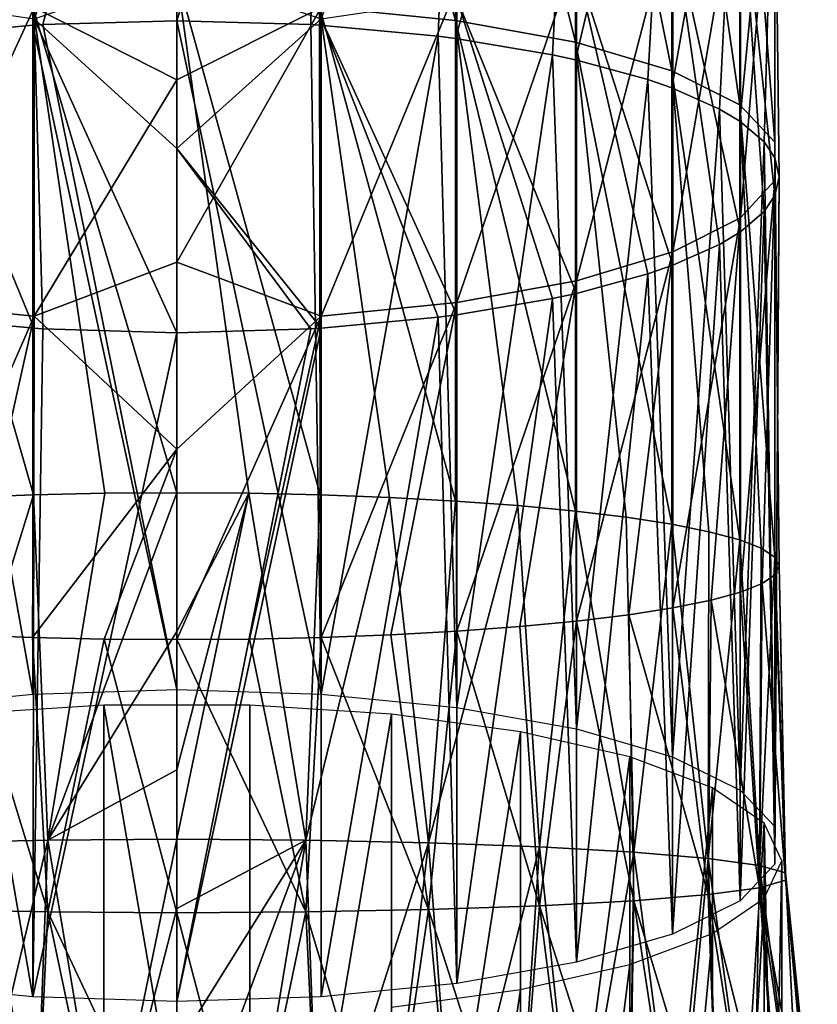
# Model space of a CAD drawing. Header units: millimetres. Extents: x -29 to 75, y -375 to 218.
# Tile 19 of 24: x -3 to 12, y 150 to 169. Entities that reach past the tile are written whole.
import ezdxf

# ---------------------------------------------------------------- set-up
doc = ezdxf.new("R2010")
doc.units = ezdxf.units.MM
doc.header["$LTSCALE"] = 33.374815
for name, color, linetype in [('32', 7, 'CONTINUOUS'), ('33', 7, 'CONTINUOUS'), ('37', 7, 'CONTINUOUS'), ('38', 7, 'CONTINUOUS'), ('40', 7, 'CONTINUOUS'), ('41', 7, 'CONTINUOUS'), ('42', 7, 'CONTINUOUS'), ('43', 7, 'CONTINUOUS')]:
    doc.layers.add(name, color=color, linetype=linetype)

msp = doc.modelspace()

# ---------------------------------------------------------------- linework, layer by layer
at = {"layer": '32', "color": 7, "linetype": 'CONTINUOUS', "true_color": 0xa2afbf}
for points in [[(11.55, 136.783, 114.926), (11.213, 136.066, 112.25), (11.55, 153.01, 110.578), (11.55, 136.783, 114.926)], [(11.55, 153.01, 110.578), (11.213, 136.066, 112.25), (11.214, 152.295, 107.908), (11.55, 153.01, 110.578)], [(11.214, 152.295, 107.908), (10.225, 135.393, 109.739), (10.227, 151.621, 105.393), (11.214, 152.295, 107.908)], [(11.213, 136.066, 112.25), (10.225, 135.393, 109.739), (11.214, 152.295, 107.908), (11.213, 136.066, 112.25)], [(10.227, 151.621, 105.393), (8.644, 134.801, 107.529), (8.645, 151.028, 103.18), (10.227, 151.621, 105.393)], [(10.225, 135.393, 109.739), (8.644, 134.801, 107.529), (10.227, 151.621, 105.393), (10.225, 135.393, 109.739)], [(8.645, 151.028, 103.18), (6.563, 134.323, 105.747), (6.561, 150.55, 101.396), (8.645, 151.028, 103.18)], [(8.644, 134.801, 107.529), (6.563, 134.323, 105.747), (8.645, 151.028, 103.18), (8.644, 134.801, 107.529)], [(6.561, 150.55, 101.396), (4.1, 133.988, 104.497), (4.096, 150.215, 100.146), (6.561, 150.55, 101.396)], [(6.563, 134.323, 105.747), (4.1, 133.988, 104.497), (6.561, 150.55, 101.396), (6.563, 134.323, 105.747)]]:
    msp.add_3dface(points, dxfattribs=at)
at = {"layer": '33', "color": 7, "linetype": 'CONTINUOUS', "true_color": 0xa2afbf}
for points in [[(-4.096, 155.805, 121.009), (-1.395, 139.75, 126), (-1.392, 155.978, 121.653), (-4.096, 155.805, 121.009)], [(-1.395, 139.75, 126), (1.395, 139.75, 126), (-1.392, 155.978, 121.653), (-1.395, 139.75, 126)], [(-1.392, 155.978, 121.653), (1.395, 139.75, 126), (1.392, 155.978, 121.653), (-1.392, 155.978, 121.653)], [(1.392, 155.978, 121.653), (1.395, 139.75, 126), (4.096, 155.805, 121.009), (1.392, 155.978, 121.653)], [(-4.1, 139.577, 125.355), (-1.395, 139.75, 126), (-4.096, 155.805, 121.009), (-4.1, 139.577, 125.355)], [(1.395, 139.75, 126), (4.1, 139.577, 125.355), (4.096, 155.805, 121.009), (1.395, 139.75, 126)], [(4.096, 155.805, 121.009), (4.1, 139.577, 125.355), (6.561, 155.47, 119.759), (4.096, 155.805, 121.009)], [(4.1, 139.577, 125.355), (6.563, 139.242, 124.104), (6.561, 155.47, 119.759), (4.1, 139.577, 125.355)], [(6.561, 155.47, 119.759), (6.563, 139.242, 124.104), (8.645, 154.993, 117.976), (6.561, 155.47, 119.759)], [(6.563, 139.242, 124.104), (8.644, 138.765, 122.323), (8.645, 154.993, 117.976), (6.563, 139.242, 124.104)], [(8.645, 154.993, 117.976), (8.644, 138.765, 122.323), (10.227, 154.399, 115.762), (8.645, 154.993, 117.976)], [(8.644, 138.765, 122.323), (10.225, 138.172, 120.112), (10.227, 154.399, 115.762), (8.644, 138.765, 122.323)], [(10.227, 154.399, 115.762), (10.225, 138.172, 120.112), (11.214, 153.726, 113.248), (10.227, 154.399, 115.762)], [(10.225, 138.172, 120.112), (11.213, 137.5, 117.601), (11.214, 153.726, 113.248), (10.225, 138.172, 120.112)], [(11.213, 137.5, 117.601), (11.55, 136.783, 114.926), (11.214, 153.726, 113.248), (11.213, 137.5, 117.601)], [(11.55, 136.783, 114.926), (11.55, 153.01, 110.578), (11.214, 153.726, 113.248), (11.55, 136.783, 114.926)]]:
    msp.add_3dface(points, dxfattribs=at)
at = {"layer": '37', "color": 7, "linetype": 'CONTINUOUS', "true_color": 0xa2afbf}
for points in [[(0, 156.276, 121.608), (2.752, 156.19, 121.285), (0, 169.037, 118.189), (0, 156.276, 121.608)], [(0, 169.037, 118.189), (2.752, 156.19, 121.285), (2.56, 168.962, 117.91), (0, 169.037, 118.189)], [(2.56, 168.962, 117.91), (2.752, 156.19, 121.285), (2.722, 168.952, 117.873), (2.56, 168.962, 117.91)], [(2.722, 168.952, 117.873), (2.752, 156.19, 121.285), (4.991, 168.742, 117.088), (2.722, 168.952, 117.873)], [(2.752, 156.19, 121.285), (5.344, 155.935, 120.336), (4.991, 168.742, 117.088), (2.752, 156.19, 121.285)], [(4.991, 168.742, 117.088), (5.344, 155.935, 120.336), (5.32, 168.699, 116.929), (4.991, 168.742, 117.088)], [(5.32, 168.699, 116.929), (5.344, 155.935, 120.336), (7.171, 168.387, 115.764), (5.32, 168.699, 116.929)], [(5.344, 155.935, 120.336), (7.626, 155.528, 118.815), (7.171, 168.387, 115.764), (5.344, 155.935, 120.336)], [(7.171, 168.387, 115.764), (7.626, 155.528, 118.815), (7.607, 168.293, 115.411), (7.171, 168.387, 115.764)], [(7.607, 168.293, 115.411), (7.626, 155.528, 118.815), (8.992, 167.916, 114.005), (7.607, 168.293, 115.411)], [(7.626, 155.528, 118.815), (9.464, 154.991, 116.81), (8.992, 167.916, 114.005), (7.626, 155.528, 118.815)], [(8.992, 167.916, 114.005), (9.464, 154.991, 116.81), (9.452, 167.756, 113.409), (8.992, 167.916, 114.005)], [(9.452, 167.756, 113.409), (9.464, 154.991, 116.81), (10.362, 167.352, 111.899), (9.452, 167.756, 113.409)], [(9.464, 154.991, 116.81), (10.753, 154.355, 114.439), (10.362, 167.352, 111.899), (9.464, 154.991, 116.81)], [(10.362, 167.352, 111.899), (10.753, 154.355, 114.439), (10.746, 167.121, 111.037), (10.362, 167.352, 111.899)], [(10.746, 167.121, 111.037), (10.753, 154.355, 114.439), (11.212, 166.723, 109.552), (10.746, 167.121, 111.037)], [(10.753, 154.355, 114.439), (11.416, 153.659, 111.839), (11.212, 166.723, 109.552), (10.753, 154.355, 114.439)], [(11.212, 166.723, 109.552), (11.416, 153.659, 111.839), (11.414, 166.424, 108.436), (11.212, 166.723, 109.552)], [(11.414, 166.424, 108.436), (11.416, 153.659, 111.839), (11.5, 166.061, 107.081), (11.414, 166.424, 108.436)], [(11.416, 153.659, 111.839), (11.416, 152.941, 109.161), (11.5, 166.061, 107.081), (11.416, 153.659, 111.839)], [(11.5, 166.061, 107.081), (11.416, 152.941, 109.161), (11.418, 165.705, 105.755), (11.5, 166.061, 107.081)], [(11.418, 165.705, 105.755), (11.416, 152.941, 109.161), (11.212, 165.398, 104.61), (11.418, 165.705, 105.755)], [(11.416, 152.941, 109.161), (10.753, 152.245, 106.561), (11.212, 165.398, 104.61), (11.416, 152.941, 109.161)], [(11.212, 165.398, 104.61), (10.753, 152.245, 106.561), (10.757, 165.008, 103.152), (11.212, 165.398, 104.61)], [(10.757, 165.008, 103.152), (10.753, 152.245, 106.561), (10.362, 164.769, 102.262), (10.757, 165.008, 103.152)], [(10.753, 152.245, 106.561), (9.464, 151.609, 104.19), (10.362, 164.769, 102.262), (10.753, 152.245, 106.561)], [(10.362, 164.769, 102.262), (9.464, 151.609, 104.19), (9.469, 164.372, 100.777), (10.362, 164.769, 102.262)], [(9.464, 151.609, 104.19), (7.626, 151.072, 102.185), (8.992, 164.205, 100.156), (9.464, 151.609, 104.19)], [(8.992, 164.205, 100.156), (7.626, 151.072, 102.185), (7.63, 163.834, 98.77), (8.992, 164.205, 100.156)], [(9.469, 164.372, 100.777), (9.464, 151.609, 104.19), (8.992, 164.205, 100.156), (9.469, 164.372, 100.777)], [(7.63, 163.834, 98.77), (7.626, 151.072, 102.185), (7.171, 163.734, 98.397), (7.63, 163.834, 98.77)], [(7.626, 151.072, 102.185), (5.344, 150.665, 100.664), (7.171, 163.734, 98.397), (7.626, 151.072, 102.185)], [(7.171, 163.734, 98.397), (5.344, 150.665, 100.664), (5.347, 163.425, 97.246), (7.171, 163.734, 98.397)], [(5.344, 150.665, 100.664), (2.752, 150.41, 99.715), (4.991, 163.379, 97.073), (5.344, 150.665, 100.664)], [(4.991, 163.379, 97.073), (2.752, 150.41, 99.715), (2.752, 163.171, 96.295), (4.991, 163.379, 97.073)], [(5.347, 163.425, 97.246), (5.344, 150.665, 100.664), (4.991, 163.379, 97.073), (5.347, 163.425, 97.246)], [(2.752, 150.41, 99.715), (0, 150.324, 99.392), (2.752, 163.171, 96.295), (2.752, 150.41, 99.715)], [(2.752, 163.171, 96.295), (0, 150.324, 99.392), (2.56, 163.159, 96.251), (2.752, 163.171, 96.295)], [(2.56, 163.159, 96.251), (0, 150.324, 99.392), (0, 163.084, 95.973), (2.56, 163.159, 96.251)]]:
    msp.add_3dface(points, dxfattribs=at)
at = {"layer": '38', "color": 7, "linetype": 'CONTINUOUS', "true_color": 0xa2afbf}
for points in [[(0, 160.031, -10.602), (1.376, 160.021, -10.52), (0, 157.386, -10.927), (0, 160.031, -10.602)], [(2.461, 153.4, -11.152), (0, 153.418, -11.414), (1.376, 160.021, -10.52), (2.461, 153.4, -11.152)], [(1.376, 160.021, -10.52), (0, 153.418, -11.414), (0, 154.741, -11.252), (1.376, 160.021, -10.52)], [(0, 157.386, -10.927), (1.376, 160.021, -10.52), (0, 154.741, -11.252), (0, 157.386, -10.927)], [(2.736, 159.991, -10.275), (2.461, 153.4, -11.152), (1.376, 160.021, -10.52), (2.736, 159.991, -10.275)], [(4.058, 159.941, -9.868), (2.461, 153.4, -11.152), (2.736, 159.991, -10.275), (4.058, 159.941, -9.868)], [(4.802, 153.351, -10.384), (2.461, 153.4, -11.152), (4.058, 159.941, -9.868), (4.802, 153.351, -10.384)], [(5.32, 159.872, -9.308), (4.802, 153.351, -10.384), (4.058, 159.941, -9.868), (5.32, 159.872, -9.308)], [(6.507, 159.785, -8.6), (4.802, 153.351, -10.384), (5.32, 159.872, -9.308), (6.507, 159.785, -8.6)], [(6.92, 153.275, -9.149), (4.802, 153.351, -10.384), (6.507, 159.785, -8.6), (6.92, 153.275, -9.149)], [(7.607, 159.681, -7.748), (6.92, 153.275, -9.149), (6.507, 159.785, -8.6), (7.607, 159.681, -7.748)], [(8.726, 153.174, -7.508), (6.92, 153.275, -9.149), (7.607, 159.681, -7.748), (8.726, 153.174, -7.508)], [(8.577, 159.563, -6.791), (8.726, 153.174, -7.508), (7.607, 159.681, -7.748), (8.577, 159.563, -6.791)], [(9.452, 159.428, -5.69), (8.726, 153.174, -7.508), (8.577, 159.563, -6.791), (9.452, 159.428, -5.69)], [(10.145, 153.054, -5.536), (8.726, 153.174, -7.508), (9.452, 159.428, -5.69), (10.145, 153.054, -5.536)], [(10.155, 159.287, -4.545), (10.145, 153.054, -5.536), (9.452, 159.428, -5.69), (10.155, 159.287, -4.545)], [(10.746, 159.129, -3.254), (10.145, 153.054, -5.536), (10.155, 159.287, -4.545), (10.746, 159.129, -3.254)], [(11.122, 152.921, -3.323), (10.145, 153.054, -5.536), (10.746, 159.129, -3.254), (11.122, 152.921, -3.323)], [(11.152, 158.972, -1.975), (11.122, 152.921, -3.323), (10.746, 159.129, -3.254), (11.152, 158.972, -1.975)], [(11.414, 158.801, -0.58), (11.122, 152.921, -3.323), (11.152, 158.972, -1.975), (11.414, 158.801, -0.58)], [(11.62, 152.779, -0.96), (11.122, 152.921, -3.323), (11.414, 158.801, -0.58), (11.62, 152.779, -0.96)], [(11.5, 158.635, 0.766), (11.62, 152.779, -0.96), (11.414, 158.801, -0.58), (11.5, 158.635, 0.766)], [(11.418, 158.462, 2.174), (11.62, 152.635, 1.453), (11.5, 158.635, 0.766), (11.418, 158.462, 2.174)], [(11.62, 152.635, 1.453), (11.62, 152.779, -0.96), (11.5, 158.635, 0.766), (11.62, 152.635, 1.453)], [(11.175, 158.299, 3.507), (11.62, 152.635, 1.453), (11.418, 158.462, 2.174), (11.175, 158.299, 3.507)], [(10.757, 158.134, 4.849), (11.122, 152.494, 3.816), (11.175, 158.299, 3.507), (10.757, 158.134, 4.849)], [(11.122, 152.494, 3.816), (11.62, 152.635, 1.453), (11.175, 158.299, 3.507), (11.122, 152.494, 3.816)], [(10.198, 157.982, 6.087), (11.122, 152.494, 3.816), (10.757, 158.134, 4.849), (10.198, 157.982, 6.087)], [(8.626, 157.703, 8.361), (10.145, 152.363, 6.03), (9.469, 157.834, 7.289), (8.626, 157.703, 8.361)], [(9.469, 157.834, 7.289), (10.145, 152.363, 6.03), (10.198, 157.982, 6.087), (9.469, 157.834, 7.289)], [(10.145, 152.363, 6.03), (11.122, 152.494, 3.816), (10.198, 157.982, 6.087), (10.145, 152.363, 6.03)], [(7.63, 157.581, 9.352), (8.726, 152.246, 8.001), (8.626, 157.703, 8.361), (7.63, 157.581, 9.352)], [(8.726, 152.246, 8.001), (10.145, 152.363, 6.03), (8.626, 157.703, 8.361), (8.726, 152.246, 8.001)], [(5.347, 157.389, 10.918), (6.92, 152.15, 9.642), (6.548, 157.477, 10.195), (5.347, 157.389, 10.918)], [(6.548, 157.477, 10.195), (6.92, 152.15, 9.642), (7.63, 157.581, 9.352), (6.548, 157.477, 10.195)], [(6.92, 152.15, 9.642), (8.726, 152.246, 8.001), (7.63, 157.581, 9.352), (6.92, 152.15, 9.642)], [(1.387, 157.238, 12.143), (2.461, 152.032, 11.646), (2.752, 157.269, 11.895), (1.387, 157.238, 12.143)], [(2.461, 152.032, 11.646), (4.802, 152.077, 10.878), (2.752, 157.269, 11.895), (2.461, 152.032, 11.646)], [(2.752, 157.269, 11.895), (4.802, 152.077, 10.878), (4.087, 157.32, 11.481), (2.752, 157.269, 11.895)], [(4.087, 157.32, 11.481), (4.802, 152.077, 10.878), (5.347, 157.389, 10.918), (4.087, 157.32, 11.481)], [(4.802, 152.077, 10.878), (6.92, 152.15, 9.642), (5.347, 157.389, 10.918), (4.802, 152.077, 10.878)], [(0, 157.228, 12.226), (2.461, 152.032, 11.646), (1.387, 157.238, 12.143), (0, 157.228, 12.226)], [(0, 152.017, 11.908), (2.461, 152.032, 11.646), (0, 157.228, 12.226), (0, 152.017, 11.908)], [(0, 153.418, -11.414), (2.461, 153.4, -11.152), (0, 152.096, -11.577), (0, 153.418, -11.414)], [(1.365, 146.806, -12.15), (0, 146.806, -12.226), (2.461, 153.4, -11.152), (1.365, 146.806, -12.15)], [(0, 146.806, -12.226), (0, 149.451, -11.901), (2.461, 153.4, -11.152), (0, 146.806, -12.226)], [(2.461, 153.4, -11.152), (0, 149.451, -11.901), (0, 152.096, -11.577), (2.461, 153.4, -11.152)], [(2.713, 146.806, -11.921), (1.365, 146.806, -12.15), (2.461, 153.4, -11.152), (2.713, 146.806, -11.921)], [(4.802, 153.351, -10.384), (2.713, 146.806, -11.921), (2.461, 153.4, -11.152), (4.802, 153.351, -10.384)], [(4.029, 146.806, -11.543), (2.713, 146.806, -11.921), (4.802, 153.351, -10.384), (4.029, 146.806, -11.543)], [(5.295, 146.806, -11.02), (4.029, 146.806, -11.543), (4.802, 153.351, -10.384), (5.295, 146.806, -11.02)], [(6.92, 153.275, -9.149), (5.295, 146.806, -11.02), (4.802, 153.351, -10.384), (6.92, 153.275, -9.149)], [(6.494, 146.806, -10.359), (5.295, 146.806, -11.02), (6.92, 153.275, -9.149), (6.494, 146.806, -10.359)], [(7.613, 146.806, -9.567), (6.494, 146.806, -10.359), (6.92, 153.275, -9.149), (7.613, 146.806, -9.567)], [(8.726, 153.174, -7.508), (7.613, 146.806, -9.567), (6.92, 153.275, -9.149), (8.726, 153.174, -7.508)], [(8.636, 146.806, -8.654), (7.613, 146.806, -9.567), (8.726, 153.174, -7.508), (8.636, 146.806, -8.654)], [(9.551, 146.806, -7.632), (8.636, 146.806, -8.654), (8.726, 153.174, -7.508), (9.551, 146.806, -7.632)], [(10.145, 153.054, -5.536), (9.551, 146.806, -7.632), (8.726, 153.174, -7.508), (10.145, 153.054, -5.536)], [(10.346, 146.806, -6.514), (9.551, 146.806, -7.632), (10.145, 153.054, -5.536), (10.346, 146.806, -6.514)], [(11.011, 146.806, -5.314), (10.346, 146.806, -6.514), (10.145, 153.054, -5.536), (11.011, 146.806, -5.314)], [(11.122, 152.921, -3.323), (11.011, 146.806, -5.314), (10.145, 153.054, -5.536), (11.122, 152.921, -3.323)], [(11.538, 146.806, -4.045), (11.011, 146.806, -5.314), (11.122, 152.921, -3.323), (11.538, 146.806, -4.045)], [(11.919, 146.806, -2.725), (11.538, 146.806, -4.045), (11.122, 152.921, -3.323), (11.919, 146.806, -2.725)], [(11.62, 152.779, -0.96), (11.919, 146.806, -2.725), (11.122, 152.921, -3.323), (11.62, 152.779, -0.96)], [(12.226, 146.806), (12.149, 146.806, -1.371), (11.62, 152.779, -0.96), (12.226, 146.806)], [(11.62, 152.635, 1.453), (12.226, 146.806), (11.62, 152.779, -0.96), (11.62, 152.635, 1.453)], [(12.149, 146.806, -1.371), (11.919, 146.806, -2.725), (11.62, 152.779, -0.96), (12.149, 146.806, -1.371)], [(11.122, 152.494, 3.816), (12.149, 146.806, 1.371), (11.62, 152.635, 1.453), (11.122, 152.494, 3.816)], [(12.149, 146.806, 1.371), (12.226, 146.806), (11.62, 152.635, 1.453), (12.149, 146.806, 1.371)], [(10.145, 152.363, 6.03), (11.538, 146.806, 4.045), (11.122, 152.494, 3.816), (10.145, 152.363, 6.03)], [(11.538, 146.806, 4.045), (11.919, 146.806, 2.725), (11.122, 152.494, 3.816), (11.538, 146.806, 4.045)], [(11.919, 146.806, 2.725), (12.149, 146.806, 1.371), (11.122, 152.494, 3.816), (11.919, 146.806, 2.725)], [(6.92, 152.15, 9.642), (8.636, 146.806, 8.654), (8.726, 152.246, 8.001), (6.92, 152.15, 9.642)], [(8.636, 146.806, 8.654), (9.551, 146.806, 7.632), (8.726, 152.246, 8.001), (8.636, 146.806, 8.654)], [(8.726, 152.246, 8.001), (10.346, 146.806, 6.514), (10.145, 152.363, 6.03), (8.726, 152.246, 8.001)], [(9.551, 146.806, 7.632), (10.346, 146.806, 6.514), (8.726, 152.246, 8.001), (9.551, 146.806, 7.632)], [(10.346, 146.806, 6.514), (11.011, 146.806, 5.314), (10.145, 152.363, 6.03), (10.346, 146.806, 6.514)], [(11.011, 146.806, 5.314), (11.538, 146.806, 4.045), (10.145, 152.363, 6.03), (11.011, 146.806, 5.314)], [(0, 152.017, 11.908), (1.365, 146.806, 12.15), (2.461, 152.032, 11.646), (0, 152.017, 11.908)], [(0, 146.806, 12.226), (1.365, 146.806, 12.15), (0, 152.017, 11.908), (0, 146.806, 12.226)], [(1.365, 146.806, 12.15), (2.713, 146.806, 11.921), (2.461, 152.032, 11.646), (1.365, 146.806, 12.15)], [(2.461, 152.032, 11.646), (4.029, 146.806, 11.543), (4.802, 152.077, 10.878), (2.461, 152.032, 11.646)], [(2.713, 146.806, 11.921), (4.029, 146.806, 11.543), (2.461, 152.032, 11.646), (2.713, 146.806, 11.921)], [(4.029, 146.806, 11.543), (5.295, 146.806, 11.02), (4.802, 152.077, 10.878), (4.029, 146.806, 11.543)], [(4.802, 152.077, 10.878), (6.494, 146.806, 10.359), (6.92, 152.15, 9.642), (4.802, 152.077, 10.878)], [(5.295, 146.806, 11.02), (6.494, 146.806, 10.359), (4.802, 152.077, 10.878), (5.295, 146.806, 11.02)], [(6.494, 146.806, 10.359), (7.613, 146.806, 9.567), (6.92, 152.15, 9.642), (6.494, 146.806, 10.359)], [(7.613, 146.806, 9.567), (8.636, 146.806, 8.654), (6.92, 152.15, 9.642), (7.613, 146.806, 9.567)]]:
    msp.add_3dface(points, dxfattribs=at)
at = {"layer": '40', "color": 7, "linetype": 'CONTINUOUS', "true_color": 0xa2afbf}
for points in [[(-2.752, 168.951, 117.866), (-4.991, 168.742, 117.088), (-2.752, 156.19, 121.285), (-2.752, 168.951, 117.866)], [(-2.752, 168.951, 117.866), (0, 156.276, 121.608), (-2.56, 168.962, 117.91), (-2.752, 168.951, 117.866)], [(0, 156.276, 121.608), (-2.752, 168.951, 117.866), (-2.752, 156.19, 121.285), (0, 156.276, 121.608)], [(0, 156.276, 121.608), (0, 169.037, 118.189), (-2.56, 168.962, 117.91), (0, 156.276, 121.608)], [(-2.752, 156.19, 121.285), (-4.991, 168.742, 117.088), (-5.344, 155.935, 120.336), (-2.752, 156.19, 121.285)], [(-5.344, 150.665, 100.664), (-4.991, 163.379, 97.073), (-2.752, 150.41, 99.715), (-5.344, 150.665, 100.664)], [(-4.991, 163.379, 97.073), (-2.722, 163.169, 96.288), (-2.752, 150.41, 99.715), (-4.991, 163.379, 97.073)], [(-2.722, 163.169, 96.288), (-2.56, 163.159, 96.251), (-2.752, 150.41, 99.715), (-2.722, 163.169, 96.288)], [(-2.56, 163.159, 96.251), (0, 163.084, 95.973), (-2.752, 150.41, 99.715), (-2.56, 163.159, 96.251)], [(0, 163.084, 95.973), (0, 150.324, 99.392), (-2.752, 150.41, 99.715), (0, 163.084, 95.973)]]:
    msp.add_3dface(points, dxfattribs=at)
at = {"layer": '41', "color": 7, "linetype": 'CONTINUOUS', "true_color": 0xa2afbf}
for points in [[(-2.461, 153.4, -11.152), (-4.802, 153.351, -10.384), (-2.736, 159.991, -10.275), (-2.461, 153.4, -11.152)], [(-2.736, 159.991, -10.275), (-4.802, 153.351, -10.384), (-4.058, 159.941, -9.868), (-2.736, 159.991, -10.275)], [(-1.376, 160.021, -10.52), (-2.461, 153.4, -11.152), (-2.736, 159.991, -10.275), (-1.376, 160.021, -10.52)], [(0, 160.031, -10.602), (0, 157.386, -10.927), (-2.461, 153.4, -11.152), (0, 160.031, -10.602)], [(0, 160.031, -10.602), (-2.461, 153.4, -11.152), (-1.376, 160.021, -10.52), (0, 160.031, -10.602)], [(-4.802, 152.077, 10.878), (-2.461, 152.032, 11.646), (-4.087, 157.32, 11.481), (-4.802, 152.077, 10.878)], [(-4.087, 157.32, 11.481), (-2.461, 152.032, 11.646), (-2.756, 157.269, 11.893), (-4.087, 157.32, 11.481)], [(-2.756, 157.269, 11.893), (-2.461, 152.032, 11.646), (-1.387, 157.238, 12.143), (-2.756, 157.269, 11.893)], [(0, 157.386, -10.927), (0, 154.741, -11.252), (-2.461, 153.4, -11.152), (0, 157.386, -10.927)], [(-2.461, 152.032, 11.646), (0, 152.017, 11.908), (-1.387, 157.238, 12.143), (-2.461, 152.032, 11.646)], [(0, 152.017, 11.908), (0, 157.228, 12.226), (-1.387, 157.238, 12.143), (0, 152.017, 11.908)], [(0, 154.741, -11.252), (0, 153.418, -11.414), (-2.461, 153.4, -11.152), (0, 154.741, -11.252)], [(-2.461, 153.4, -11.152), (-4.029, 146.806, -11.543), (-4.802, 153.351, -10.384), (-2.461, 153.4, -11.152)], [(-2.713, 146.806, -11.921), (-4.029, 146.806, -11.543), (-2.461, 153.4, -11.152), (-2.713, 146.806, -11.921)], [(-1.365, 146.806, -12.15), (-2.713, 146.806, -11.921), (-2.461, 153.4, -11.152), (-1.365, 146.806, -12.15)], [(0, 153.418, -11.414), (-1.365, 146.806, -12.15), (-2.461, 153.4, -11.152), (0, 153.418, -11.414)], [(0, 153.418, -11.414), (0, 152.096, -11.577), (-1.365, 146.806, -12.15), (0, 153.418, -11.414)], [(-4.029, 146.806, 11.543), (-2.713, 146.806, 11.921), (-4.802, 152.077, 10.878), (-4.029, 146.806, 11.543)], [(-4.802, 152.077, 10.878), (-2.713, 146.806, 11.921), (-2.461, 152.032, 11.646), (-4.802, 152.077, 10.878)], [(-2.713, 146.806, 11.921), (-1.365, 146.806, 12.15), (-2.461, 152.032, 11.646), (-2.713, 146.806, 11.921)], [(0, 146.806, 12.226), (0, 152.017, 11.908), (-2.461, 152.032, 11.646), (0, 146.806, 12.226)], [(-1.365, 146.806, 12.15), (0, 146.806, 12.226), (-2.461, 152.032, 11.646), (-1.365, 146.806, 12.15)], [(0, 152.096, -11.577), (0, 149.451, -11.901), (-1.365, 146.806, -12.15), (0, 152.096, -11.577)]]:
    msp.add_3dface(points, dxfattribs=at)
at = {"layer": '42', "color": 7, "linetype": 'CONTINUOUS', "true_color": 0xa2afbf}
for points in [[(0, 178.531, 114.848), (0, 169.037, 118.189), (2.722, 177.916, 114.759), (0, 178.531, 114.848)], [(2.722, 169.301, -8.442), (2.722, 178.246, -5.278), (5.32, 169.042, -7.499), (2.722, 169.301, -8.442)], [(5.32, 169.042, -7.499), (2.722, 178.246, -5.278), (5.32, 177.855, -4.383), (5.32, 169.042, -7.499)], [(0, 169.037, 118.189), (2.56, 168.962, 117.91), (2.722, 177.916, 114.759), (0, 169.037, 118.189)], [(2.56, 168.962, 117.91), (2.722, 168.952, 117.873), (2.722, 177.916, 114.759), (2.56, 168.962, 117.91)], [(2.722, 177.916, 114.759), (2.722, 168.952, 117.873), (5.32, 177.529, 113.862), (2.722, 177.916, 114.759)], [(5.32, 169.042, -7.499), (5.32, 177.855, -4.383), (7.607, 168.627, -5.984), (5.32, 169.042, -7.499)], [(7.607, 168.627, -5.984), (5.32, 177.855, -4.383), (7.607, 177.225, -2.943), (7.607, 168.627, -5.984)], [(2.722, 168.952, 117.873), (4.991, 168.742, 117.088), (5.32, 177.529, 113.862), (2.722, 168.952, 117.873)], [(4.991, 168.742, 117.088), (5.32, 168.699, 116.929), (5.32, 177.529, 113.862), (4.991, 168.742, 117.088)], [(5.32, 177.529, 113.862), (5.32, 168.699, 116.929), (7.607, 176.907, 112.419), (5.32, 177.529, 113.862)], [(7.607, 168.627, -5.984), (7.607, 177.225, -2.943), (9.452, 168.08, -3.984), (7.607, 168.627, -5.984)], [(9.452, 168.08, -3.984), (7.607, 177.225, -2.943), (9.452, 176.394, -1.044), (9.452, 168.08, -3.984)], [(5.32, 168.699, 116.929), (7.171, 168.387, 115.764), (7.607, 176.907, 112.419), (5.32, 168.699, 116.929)], [(7.171, 168.387, 115.764), (7.607, 168.293, 115.411), (7.607, 176.907, 112.419), (7.171, 168.387, 115.764)], [(7.607, 176.907, 112.419), (7.607, 168.293, 115.411), (9.452, 176.086, 110.515), (7.607, 176.907, 112.419)], [(9.452, 168.08, -3.984), (9.452, 176.394, -1.044), (10.746, 167.431, -1.616), (9.452, 168.08, -3.984)], [(10.746, 167.431, -1.616), (9.452, 176.394, -1.044), (10.746, 175.41, 1.205), (10.746, 167.431, -1.616)], [(7.607, 168.293, 115.411), (8.992, 167.916, 114.005), (9.452, 176.086, 110.515), (7.607, 168.293, 115.411)], [(8.992, 167.916, 114.005), (9.452, 167.756, 113.409), (9.452, 176.086, 110.515), (8.992, 167.916, 114.005)], [(9.452, 176.086, 110.515), (9.452, 167.756, 113.409), (10.746, 175.115, 108.26), (9.452, 176.086, 110.515)], [(10.746, 167.431, -1.616), (10.746, 175.41, 1.205), (11.414, 166.72, 0.982), (10.746, 167.431, -1.616)], [(11.414, 166.72, 0.982), (10.746, 175.41, 1.205), (11.414, 174.33, 3.673), (11.414, 166.72, 0.982)], [(9.452, 167.756, 113.409), (10.362, 167.352, 111.899), (10.746, 175.115, 108.26), (9.452, 167.756, 113.409)], [(10.362, 167.352, 111.899), (10.746, 167.121, 111.037), (10.746, 175.115, 108.26), (10.362, 167.352, 111.899)], [(10.746, 175.115, 108.26), (10.746, 167.121, 111.037), (11.414, 174.049, 105.787), (10.746, 175.115, 108.26)], [(11.414, 166.72, 0.982), (11.414, 174.33, 3.673), (11.418, 165.987, 3.658), (11.414, 166.72, 0.982)], [(11.418, 165.987, 3.658), (11.414, 174.33, 3.673), (11.418, 173.217, 6.215), (11.418, 165.987, 3.658)], [(10.746, 167.121, 111.037), (11.212, 166.723, 109.552), (11.414, 174.049, 105.787), (10.746, 167.121, 111.037)], [(11.212, 166.723, 109.552), (11.414, 166.424, 108.436), (11.414, 174.049, 105.787), (11.212, 166.723, 109.552)], [(11.414, 174.049, 105.787), (11.414, 166.424, 108.436), (11.418, 172.95, 103.238), (11.414, 174.049, 105.787)], [(11.418, 165.987, 3.658), (11.418, 173.217, 6.215), (10.757, 165.275, 6.258), (11.418, 165.987, 3.658)], [(10.757, 165.275, 6.258), (11.418, 173.217, 6.215), (10.757, 172.137, 8.684), (10.757, 165.275, 6.258)], [(11.418, 172.95, 103.238), (11.418, 165.705, 105.755), (10.757, 171.883, 100.763), (11.418, 172.95, 103.238)], [(11.414, 166.424, 108.436), (11.5, 166.061, 107.081), (11.418, 172.95, 103.238), (11.414, 166.424, 108.436)], [(11.5, 166.061, 107.081), (11.418, 165.705, 105.755), (11.418, 172.95, 103.238), (11.5, 166.061, 107.081)], [(10.757, 165.275, 6.258), (10.757, 172.137, 8.684), (9.469, 164.626, 8.629), (10.757, 165.275, 6.258)], [(9.469, 164.626, 8.629), (10.757, 172.137, 8.684), (9.469, 171.152, 10.936), (9.469, 164.626, 8.629)], [(10.757, 171.883, 100.763), (10.757, 165.008, 103.152), (9.469, 170.91, 98.506), (10.757, 171.883, 100.763)], [(11.418, 165.705, 105.755), (11.212, 165.398, 104.61), (10.757, 171.883, 100.763), (11.418, 165.705, 105.755)], [(11.212, 165.398, 104.61), (10.757, 165.008, 103.152), (10.757, 171.883, 100.763), (11.212, 165.398, 104.61)], [(0, 167.906, 14.969), (2.752, 169.292, 15.187), (0, 171.264, 16.484), (0, 167.906, 14.969)], [(9.469, 164.626, 8.629), (9.469, 171.152, 10.936), (7.63, 164.077, 10.633), (9.469, 164.626, 8.629)], [(7.63, 164.077, 10.633), (9.469, 171.152, 10.936), (7.63, 170.319, 12.84), (7.63, 164.077, 10.633)], [(9.469, 170.91, 98.506), (9.469, 164.372, 100.777), (7.63, 170.088, 96.597), (9.469, 170.91, 98.506)], [(10.757, 165.008, 103.152), (10.362, 164.769, 102.262), (9.469, 170.91, 98.506), (10.757, 165.008, 103.152)], [(10.362, 164.769, 102.262), (9.469, 164.372, 100.777), (9.469, 170.91, 98.506), (10.362, 164.769, 102.262)], [(7.63, 164.077, 10.633), (7.63, 170.319, 12.84), (5.347, 163.66, 12.154), (7.63, 164.077, 10.633)], [(5.347, 163.66, 12.154), (7.63, 170.319, 12.84), (5.347, 169.686, 14.285), (5.347, 163.66, 12.154)], [(7.63, 170.088, 96.597), (7.63, 163.834, 98.77), (5.347, 169.464, 95.149), (7.63, 170.088, 96.597)], [(9.469, 164.372, 100.777), (8.992, 164.205, 100.156), (7.63, 170.088, 96.597), (9.469, 164.372, 100.777)], [(8.992, 164.205, 100.156), (7.63, 163.834, 98.77), (7.63, 170.088, 96.597), (8.992, 164.205, 100.156)], [(0, 170.004, 93.463), (2.752, 169.074, 94.245), (0, 166.598, 94.867), (0, 170.004, 93.463)], [(2.736, 159.991, -10.275), (1.376, 160.021, -10.52), (0, 169.898, -8.615), (2.736, 159.991, -10.275)], [(2.736, 159.991, -10.275), (0, 169.898, -8.615), (2.722, 169.301, -8.442), (2.736, 159.991, -10.275)], [(1.376, 160.021, -10.52), (0, 160.031, -10.602), (0, 169.898, -8.615), (1.376, 160.021, -10.52)], [(5.347, 163.66, 12.154), (5.347, 169.686, 14.285), (2.752, 163.4, 13.104), (5.347, 163.66, 12.154)], [(2.752, 163.4, 13.104), (5.347, 169.686, 14.285), (2.752, 169.292, 15.187), (2.752, 163.4, 13.104)], [(5.347, 169.464, 95.149), (5.347, 163.425, 97.246), (2.752, 169.074, 94.245), (5.347, 169.464, 95.149)], [(7.63, 163.834, 98.77), (7.171, 163.734, 98.397), (5.347, 169.464, 95.149), (7.63, 163.834, 98.77)], [(7.171, 163.734, 98.397), (5.347, 163.425, 97.246), (5.347, 169.464, 95.149), (7.171, 163.734, 98.397)], [(2.752, 163.4, 13.104), (2.752, 169.292, 15.187), (0, 164.43, 13.749), (2.752, 163.4, 13.104)], [(0, 164.43, 13.749), (2.752, 169.292, 15.187), (0, 167.906, 14.969), (0, 164.43, 13.749)], [(5.32, 159.872, -9.308), (4.058, 159.941, -9.868), (2.722, 169.301, -8.442), (5.32, 159.872, -9.308)], [(5.32, 159.872, -9.308), (2.722, 169.301, -8.442), (5.32, 169.042, -7.499), (5.32, 159.872, -9.308)], [(4.058, 159.941, -9.868), (2.736, 159.991, -10.275), (2.722, 169.301, -8.442), (4.058, 159.941, -9.868)], [(2.752, 169.074, 94.245), (2.752, 163.171, 96.295), (0, 166.598, 94.867), (2.752, 169.074, 94.245)], [(5.347, 163.425, 97.246), (4.991, 163.379, 97.073), (2.752, 169.074, 94.245), (5.347, 163.425, 97.246)], [(4.991, 163.379, 97.073), (2.752, 163.171, 96.295), (2.752, 169.074, 94.245), (4.991, 163.379, 97.073)], [(7.607, 159.681, -7.748), (5.32, 169.042, -7.499), (7.607, 168.627, -5.984), (7.607, 159.681, -7.748)], [(7.607, 159.681, -7.748), (6.507, 159.785, -8.6), (5.32, 169.042, -7.499), (7.607, 159.681, -7.748)], [(6.507, 159.785, -8.6), (5.32, 159.872, -9.308), (5.32, 169.042, -7.499), (6.507, 159.785, -8.6)], [(9.452, 159.428, -5.69), (7.607, 168.627, -5.984), (9.452, 168.08, -3.984), (9.452, 159.428, -5.69)], [(9.452, 159.428, -5.69), (8.577, 159.563, -6.791), (7.607, 168.627, -5.984), (9.452, 159.428, -5.69)], [(8.577, 159.563, -6.791), (7.607, 159.681, -7.748), (7.607, 168.627, -5.984), (8.577, 159.563, -6.791)], [(10.746, 159.129, -3.254), (9.452, 168.08, -3.984), (10.746, 167.431, -1.616), (10.746, 159.129, -3.254)], [(10.746, 159.129, -3.254), (10.155, 159.287, -4.545), (9.452, 168.08, -3.984), (10.746, 159.129, -3.254)], [(10.155, 159.287, -4.545), (9.452, 159.428, -5.69), (9.452, 168.08, -3.984), (10.155, 159.287, -4.545)], [(11.414, 158.801, -0.58), (10.746, 167.431, -1.616), (11.414, 166.72, 0.982), (11.414, 158.801, -0.58)], [(11.414, 158.801, -0.58), (11.152, 158.972, -1.975), (10.746, 167.431, -1.616), (11.414, 158.801, -0.58)], [(11.152, 158.972, -1.975), (10.746, 159.129, -3.254), (10.746, 167.431, -1.616), (11.152, 158.972, -1.975)], [(11.418, 158.462, 2.174), (11.414, 166.72, 0.982), (11.418, 165.987, 3.658), (11.418, 158.462, 2.174)], [(11.418, 158.462, 2.174), (11.5, 158.635, 0.766), (11.414, 166.72, 0.982), (11.418, 158.462, 2.174)], [(11.5, 158.635, 0.766), (11.414, 158.801, -0.58), (11.414, 166.72, 0.982), (11.5, 158.635, 0.766)], [(2.752, 163.171, 96.295), (2.56, 163.159, 96.251), (0, 166.598, 94.867), (2.752, 163.171, 96.295)], [(2.56, 163.159, 96.251), (0, 163.084, 95.973), (0, 166.598, 94.867), (2.56, 163.159, 96.251)], [(10.757, 158.134, 4.849), (11.418, 165.987, 3.658), (10.757, 165.275, 6.258), (10.757, 158.134, 4.849)], [(10.757, 158.134, 4.849), (11.175, 158.299, 3.507), (11.418, 165.987, 3.658), (10.757, 158.134, 4.849)], [(11.175, 158.299, 3.507), (11.418, 158.462, 2.174), (11.418, 165.987, 3.658), (11.175, 158.299, 3.507)], [(9.469, 157.834, 7.289), (10.757, 165.275, 6.258), (9.469, 164.626, 8.629), (9.469, 157.834, 7.289)], [(9.469, 157.834, 7.289), (10.198, 157.982, 6.087), (10.757, 165.275, 6.258), (9.469, 157.834, 7.289)], [(10.198, 157.982, 6.087), (10.757, 158.134, 4.849), (10.757, 165.275, 6.258), (10.198, 157.982, 6.087)], [(7.63, 157.581, 9.352), (9.469, 164.626, 8.629), (7.63, 164.077, 10.633), (7.63, 157.581, 9.352)], [(7.63, 157.581, 9.352), (8.626, 157.703, 8.361), (9.469, 164.626, 8.629), (7.63, 157.581, 9.352)], [(8.626, 157.703, 8.361), (9.469, 157.834, 7.289), (9.469, 164.626, 8.629), (8.626, 157.703, 8.361)], [(0, 160.862, 12.832), (2.752, 163.4, 13.104), (0, 164.43, 13.749), (0, 160.862, 12.832)], [(5.347, 157.389, 10.918), (6.548, 157.477, 10.195), (7.63, 164.077, 10.633), (5.347, 157.389, 10.918)], [(5.347, 157.389, 10.918), (7.63, 164.077, 10.633), (5.347, 163.66, 12.154), (5.347, 157.389, 10.918)], [(6.548, 157.477, 10.195), (7.63, 157.581, 9.352), (7.63, 164.077, 10.633), (6.548, 157.477, 10.195)], [(2.752, 157.269, 11.895), (4.087, 157.32, 11.481), (5.347, 163.66, 12.154), (2.752, 157.269, 11.895)], [(2.752, 157.269, 11.895), (5.347, 163.66, 12.154), (2.752, 163.4, 13.104), (2.752, 157.269, 11.895)], [(4.087, 157.32, 11.481), (5.347, 157.389, 10.918), (5.347, 163.66, 12.154), (4.087, 157.32, 11.481)], [(0, 157.228, 12.226), (1.387, 157.238, 12.143), (2.752, 163.4, 13.104), (0, 157.228, 12.226)], [(0, 157.228, 12.226), (2.752, 163.4, 13.104), (0, 160.862, 12.832), (0, 157.228, 12.226)], [(1.387, 157.238, 12.143), (2.752, 157.269, 11.895), (2.752, 163.4, 13.104), (1.387, 157.238, 12.143)]]:
    msp.add_3dface(points, dxfattribs=at)
at = {"layer": '43', "color": 7, "linetype": 'CONTINUOUS', "true_color": 0xa2afbf}
for points in [[(-2.752, 168.951, 117.866), (-2.56, 168.962, 117.91), (0, 178.531, 114.848), (-2.752, 168.951, 117.866)], [(-2.752, 168.951, 117.866), (0, 178.531, 114.848), (-2.752, 177.913, 114.753), (-2.752, 168.951, 117.866)], [(-2.56, 168.962, 117.91), (0, 169.037, 118.189), (0, 178.531, 114.848), (-2.56, 168.962, 117.91)], [(-5.347, 168.696, 116.915), (-4.991, 168.742, 117.088), (-2.752, 177.913, 114.753), (-5.347, 168.696, 116.915)], [(-5.347, 168.696, 116.915), (-2.752, 177.913, 114.753), (-5.347, 177.523, 113.849), (-5.347, 168.696, 116.915)], [(-2.752, 169.299, -8.435), (-5.347, 169.039, -7.485), (-5.347, 177.849, -4.37), (-2.752, 169.299, -8.435)], [(-4.991, 168.742, 117.088), (-2.752, 168.951, 117.866), (-2.752, 177.913, 114.753), (-4.991, 168.742, 117.088)], [(0, 167.906, 14.969), (0, 171.264, 16.484), (-2.722, 169.289, 15.194), (0, 167.906, 14.969)], [(0, 169.898, -8.615), (0, 160.031, -10.602), (-2.752, 169.299, -8.435), (0, 169.898, -8.615)], [(0, 170.004, 93.463), (0, 166.598, 94.867), (-2.722, 169.071, 94.238), (0, 170.004, 93.463)], [(-5.32, 163.656, 12.168), (-2.722, 169.289, 15.194), (-5.32, 169.681, 14.298), (-5.32, 163.656, 12.168)], [(-2.752, 169.299, -8.435), (-2.736, 159.991, -10.275), (-5.347, 169.039, -7.485), (-2.752, 169.299, -8.435)], [(-2.722, 163.169, 96.288), (-4.991, 163.379, 97.073), (-5.32, 169.458, 95.136), (-2.722, 163.169, 96.288)], [(-2.722, 169.071, 94.238), (-2.722, 163.169, 96.288), (-5.32, 169.458, 95.136), (-2.722, 169.071, 94.238)], [(-2.722, 163.398, 13.111), (-2.722, 169.289, 15.194), (-5.32, 163.656, 12.168), (-2.722, 163.398, 13.111)], [(0, 160.031, -10.602), (-1.376, 160.021, -10.52), (-2.752, 169.299, -8.435), (0, 160.031, -10.602)], [(-1.376, 160.021, -10.52), (-2.736, 159.991, -10.275), (-2.752, 169.299, -8.435), (-1.376, 160.021, -10.52)], [(-2.722, 163.398, 13.111), (0, 167.906, 14.969), (-2.722, 169.289, 15.194), (-2.722, 163.398, 13.111)], [(-2.736, 159.991, -10.275), (-4.058, 159.941, -9.868), (-5.347, 169.039, -7.485), (-2.736, 159.991, -10.275)], [(0, 163.084, 95.973), (-2.56, 163.159, 96.251), (-2.722, 169.071, 94.238), (0, 163.084, 95.973)], [(0, 166.598, 94.867), (0, 163.084, 95.973), (-2.722, 169.071, 94.238), (0, 166.598, 94.867)], [(-2.56, 163.159, 96.251), (-2.722, 163.169, 96.288), (-2.722, 169.071, 94.238), (-2.56, 163.159, 96.251)], [(0, 164.43, 13.749), (0, 167.906, 14.969), (-2.722, 163.398, 13.111), (0, 164.43, 13.749)], [(0, 160.862, 12.832), (0, 164.43, 13.749), (-2.722, 163.398, 13.111), (0, 160.862, 12.832)], [(-5.357, 157.389, 10.912), (-2.722, 163.398, 13.111), (-5.32, 163.656, 12.168), (-5.357, 157.389, 10.912)], [(-5.357, 157.389, 10.912), (-4.087, 157.32, 11.481), (-2.722, 163.398, 13.111), (-5.357, 157.389, 10.912)], [(-4.087, 157.32, 11.481), (-2.756, 157.269, 11.893), (-2.722, 163.398, 13.111), (-4.087, 157.32, 11.481)], [(-2.756, 157.269, 11.893), (0, 160.862, 12.832), (-2.722, 163.398, 13.111), (-2.756, 157.269, 11.893)], [(-2.756, 157.269, 11.893), (-1.387, 157.238, 12.143), (0, 160.862, 12.832), (-2.756, 157.269, 11.893)], [(-1.387, 157.238, 12.143), (0, 157.228, 12.226), (0, 160.862, 12.832), (-1.387, 157.238, 12.143)]]:
    msp.add_3dface(points, dxfattribs=at)

doc.saveas('drawing.dxf')
